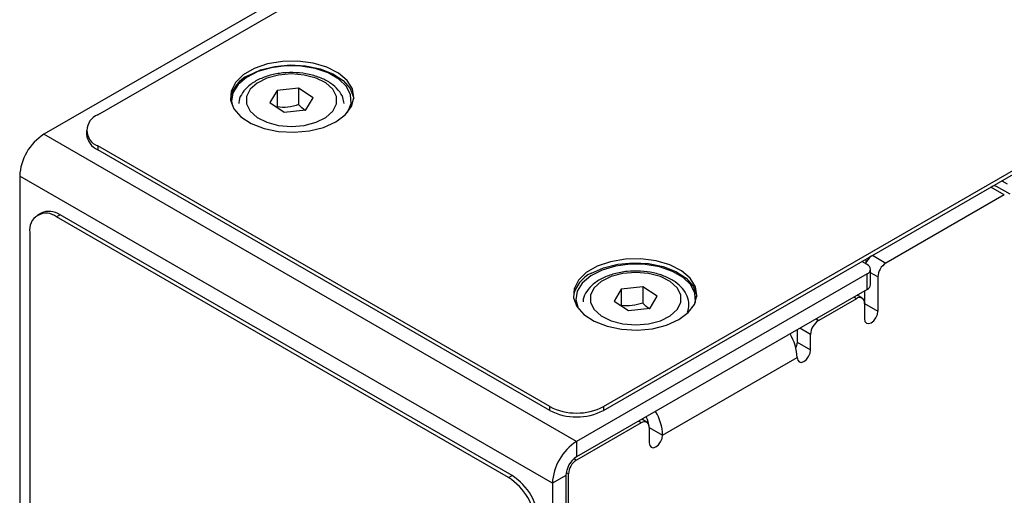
# Model space of a CAD drawing. Header units: millimetres. Extents: x 0 to 420, y 0 to 297.
# Tile 17 of 19: x 321 to 347, y 232 to 244. Entities that reach past the tile are written whole.
import ezdxf

# ---------------------------------------------------------------- set-up
doc = ezdxf.new("R2010")
doc.units = ezdxf.units.MM

msp = doc.modelspace()

# ---------------------------------------------------------------- linework, layer by layer
at = {"color": 7, "linetype": 'Continuous', "lineweight": 25}
for p, q in [((323.503, 241.651), (365.364, 265.817)), ((336.796, 233.977), (378.657, 258.142)), ((336.796, 233.875), (378.657, 258.04)), ((329.725, 245.549), (322.089, 241.141)), ((328.217, 242.29), (328.028, 241.975)), ((328.784, 242.353), (328.217, 242.29)), ((328.217, 242.29), (328.217, 241.861)), ((329.162, 242.101), (328.784, 242.353)), ((328.784, 242.353), (328.784, 241.924)), ((328.028, 241.975), (328.407, 241.723)), ((328.973, 241.786), (329.162, 242.101)), ((328.407, 241.723), (328.973, 241.786)), ((323.21, 241.243), (323.21, 241.141)), ((336.089, 233.058), (322.089, 241.141)), ((335.382, 233.977), (323.503, 240.835)), ((323.503, 240.835), (323.503, 240.732)), ((335.382, 233.875), (323.503, 240.732)), ((335.453, 231.956), (321.452, 240.038)), ((321.452, 240.038), (321.452, 217.01)), ((347.262, 239.916), (347.403, 239.834)), ((347.481, 239.564), (347.127, 239.768)), ((347.331, 239.549), (344.22, 237.753)), ((322.013, 239.067), (321.923, 239.015)), ((322.513, 239.018), (322.423, 238.966)), ((334.302, 232.108), (322.423, 238.966)), ((334.392, 232.16), (322.513, 239.018)), ((321.716, 238.557), (321.716, 229.576)), ((343.726, 237.712), (343.585, 237.793)), ((343.814, 237.181), (343.814, 237.589)), ((343.726, 237.467), (336.089, 233.058)), ((343.726, 237.059), (343.726, 237.467)), ((344.008, 237.386), (344.008, 236.488)), ((343.726, 237.059), (336.089, 232.65)), ((337.265, 237.066), (337.077, 236.751)), ((337.832, 237.129), (337.265, 237.066)), ((337.265, 237.066), (337.265, 236.638)), ((338.211, 236.878), (337.832, 237.129)), ((337.832, 237.129), (337.832, 236.701)), ((338.022, 236.563), (338.211, 236.878)), ((343.442, 236.814), (342.452, 236.243)), ((343.592, 236.829), (343.46, 236.905)), ((343.654, 237.017), (343.654, 236.692)), ((337.077, 236.751), (337.455, 236.5)), ((337.455, 236.5), (338.022, 236.563)), ((343.654, 236.692), (343.654, 236.284)), ((343.654, 236.692), (344.008, 236.488)), ((341.886, 235.996), (341.886, 235.671)), ((342.24, 235.467), (342.24, 235.876)), ((341.886, 235.671), (342.24, 235.467)), ((338.351, 233.222), (341.886, 235.263)), ((335.382, 233.875), (335.382, 233.977)), ((336.796, 233.977), (336.796, 233.875)), ((337.785, 233.549), (336.088, 232.569)), ((337.935, 233.564), (337.804, 233.64)), ((337.997, 233.426), (337.997, 233.018)), ((337.997, 233.426), (338.351, 233.222)), ((336.089, 233.058), (336.089, 232.65)), ((334.302, 232.108), (334.392, 232.16)), ((335.806, 232.16), (335.453, 231.956)), ((335.806, 232.16), (335.806, 209.132)), ((335.876, 209.5), (335.876, 232.202)), ((335.453, 231.956), (335.453, 208.927))]:
    msp.add_line(p, q, dxfattribs=at)
at = {"color": 8, "linetype": 'Continuous', "lineweight": 25}
for p, q in [((347.331, 239.549), (346.979, 239.753)), ((347.014, 239.773), (347.014, 239.771)), ((343.691, 237.855), (343.691, 237.749)), ((343.867, 237.957), (344.22, 237.753)), ((344.008, 237.386), (343.814, 237.498)), ((343.442, 236.814), (343.373, 236.854)), ((342.383, 236.283), (342.452, 236.243)), ((342.24, 235.876), (341.958, 236.038)), ((337.785, 233.549), (337.716, 233.589)), ((336.026, 232.605), (336.088, 232.569)), ((335.876, 232.202), (335.814, 232.238))]:
    msp.add_line(p, q, dxfattribs=at)
at = {"color": 7, "linetype": 'Continuous', "lineweight": 25, "flags": 128}
for points in [[(329.761, 241.467), (330.01, 241.653), (330.172, 241.869), (330.236, 242.101), (330.198, 242.335), (330.06, 242.556), (329.831, 242.751), (329.525, 242.906), (329.162, 243.013), (328.765, 243.065), (328.357, 243.057), (327.966, 242.992), (327.616, 242.872), (327.328, 242.706), (327.12, 242.503), (327.007, 242.277), (326.994, 242.042), (327.083, 241.813), (327.268, 241.603), (327.537, 241.427), (327.874, 241.295), (328.257, 241.215), (328.663, 241.193), (329.065, 241.23), (329.439, 241.323), (329.761, 241.467)], [(330.065, 241.711), (330.077, 241.73), (330.163, 241.952), (330.151, 242.18), (330.041, 242.399), (329.84, 242.595), (329.561, 242.756), (329.221, 242.872), (328.842, 242.936), (328.447, 242.943), (328.062, 242.893), (327.71, 242.79), (327.414, 242.639), (327.192, 242.451), (327.058, 242.236), (327.021, 242.009), (327.042, 241.888)], [(327.463, 242.692), (327.784, 242.836), (328.158, 242.929), (328.561, 242.966), (328.966, 242.944), (329.349, 242.864), (329.686, 242.732), (329.956, 242.556), (330.141, 242.346), (330.229, 242.117), (330.234, 242.08)], [(327.691, 241.585), (327.948, 241.456), (328.258, 241.375), (328.596, 241.347), (328.933, 241.375), (329.243, 241.457), (329.5, 241.585), (329.684, 241.751), (329.78, 241.94), (329.78, 242.136), (329.684, 242.325), (329.5, 242.491), (329.242, 242.619), (328.932, 242.701), (328.595, 242.729), (328.258, 242.701), (327.948, 242.619), (327.69, 242.49), (327.506, 242.325), (327.41, 242.136), (327.41, 241.939), (327.506, 241.751), (327.691, 241.585)], [(338.776, 236.263), (339.026, 236.448), (339.188, 236.664), (339.251, 236.897), (339.213, 237.131), (339.075, 237.352), (338.846, 237.546), (338.541, 237.702), (338.178, 237.809), (337.78, 237.86), (337.373, 237.853), (336.982, 237.787), (336.631, 237.667), (336.343, 237.501), (336.136, 237.299), (336.022, 237.073), (336.009, 236.838), (336.098, 236.608), (336.283, 236.399), (336.553, 236.222), (336.89, 236.09), (337.273, 236.01), (337.678, 235.988), (338.081, 236.025), (338.454, 236.119), (338.776, 236.263)], [(339.208, 236.708), (339.212, 236.729), (339.199, 236.957), (339.089, 237.176), (338.888, 237.372), (338.609, 237.533), (338.269, 237.649), (337.89, 237.713), (337.495, 237.72), (337.11, 237.67), (336.758, 237.567), (336.462, 237.416), (336.24, 237.227), (336.107, 237.013), (336.069, 236.786), (336.131, 236.561), (336.133, 236.558)], [(336.478, 237.487), (336.8, 237.631), (337.174, 237.725), (337.576, 237.762), (337.982, 237.739), (338.365, 237.66), (338.702, 237.528), (338.971, 237.351), (339.156, 237.142), (339.245, 236.912), (339.25, 236.875)], [(336.739, 236.362), (336.997, 236.233), (337.307, 236.151), (337.644, 236.123), (337.981, 236.151), (338.291, 236.233), (338.549, 236.362), (338.733, 236.528), (338.829, 236.716), (338.829, 236.913), (338.732, 237.102), (338.548, 237.267), (338.291, 237.396), (337.981, 237.478), (337.643, 237.506), (337.306, 237.478), (336.996, 237.396), (336.739, 237.267), (336.555, 237.101), (336.459, 236.913), (336.459, 236.716), (336.555, 236.527), (336.739, 236.362)], [(343.654, 236.284), (343.667, 236.213), (343.706, 236.169), (343.763, 236.158), (343.831, 236.182), (343.898, 236.236), (343.956, 236.314), (343.994, 236.402), (344.008, 236.488)], [(341.886, 235.671), (341.873, 235.585), (341.85, 235.527)], [(341.886, 235.263), (341.9, 235.193), (341.938, 235.149), (341.995, 235.138), (342.063, 235.161), (342.131, 235.216), (342.188, 235.293), (342.226, 235.381), (342.24, 235.467)], [(337.997, 233.018), (338.011, 232.948), (338.049, 232.904), (338.106, 232.892), (338.174, 232.916), (338.242, 232.971), (338.299, 233.048), (338.337, 233.136), (338.351, 233.222)]]:
    msp.add_lwpolyline(points, dxfattribs=at)
at = {"color": 7, "linetype": 'Continuous', "lineweight": 25}
for centre, radius, start, end in [((327.818, 241.928), 0.843, 114.9372, 169.6267), ((323.658, 241.243), 0.437, 110.7833, 249.2164), ((322.834, 239.976), 1.383, 122.6055, 177.3943), ((323.71, 241.191), 0.503, 185.6953, 245.6248), ((347.067, 239.64), 0.142, 64.8018, 117.586), ((322.147, 238.627), 0.437, 50.7967, 189.2141), ((322.22, 238.609), 0.503, 54.3825, 114.3071), ((344.125, 237.564), 0.473, 126.7865, 158.678), ((343.68, 237.589), 0.131, 290.784, 69.2166), ((344.468, 237.365), 0.461, 122.6058, 177.3946), ((336.833, 236.723), 0.843, 114.9372, 169.6267), ((343.664, 237.196), 0.151, 294.3746, 354.3057), ((343.525, 236.713), 0.131, 350.7861, 129.2043), ((342.7, 235.855), 0.461, 122.605, 177.3945), ((340.589, 235.219), 1.298, 1.9546, 31.0919), ((336.089, 235.341), 1.537, 242.6098, 297.3903), ((336.089, 235.239), 1.537, 242.6098, 297.3903), ((337.421, 233.407), 0.577, 1.9524, 31.0309), ((337.053, 233.178), 1.298, 1.9546, 31.0919), ((337.868, 233.447), 0.131, 350.786, 129.2032), ((336.835, 231.893), 1.383, 122.6055, 177.3943), ((336.421, 232.132), 0.615, 122.6055, 177.3942), ((336.336, 232.181), 0.461, 122.605, 177.3945), ((333.564, 230.865), 1.537, 2.6055, 57.3945), ((333.474, 230.813), 1.537, 2.6055, 57.3945)]:
    msp.add_arc(centre, radius, start, end, dxfattribs=at)
for points, knots in [([(329.978, 241.951), (329.971, 242.003), (329.954, 242.131), (329.832, 242.313), (329.639, 242.488), (329.378, 242.628), (329.065, 242.725), (328.72, 242.771), (328.368, 242.763), (328.028, 242.702), (327.722, 242.588), (327.474, 242.431), (327.306, 242.241), (327.215, 242.076), (327.214, 241.976), (327.213, 241.951)], [0, 0, 0, 0, 0.053934, 0.130995, 0.211333, 0.296145, 0.382875, 0.469439, 0.555865, 0.642574, 0.729982, 0.818638, 0.898761, 0.974522, 1, 1, 1, 1]), ([(328.784, 241.924), (328.692, 241.892), (328.598, 241.867), (328.405, 241.845), (328.31, 241.849), (328.217, 241.861)], [0, 0, 0, 0, 0.5, 0.5, 1, 1, 1, 1]), ([(328.964, 241.769), (328.962, 241.77), (328.902, 241.799), (328.843, 241.862), (328.784, 241.924)], [0, 0, 0, 0, 0.022899, 1, 1, 1, 1]), ([(339.008, 236.464), (339.023, 236.528), (339.058, 236.668), (339.007, 236.886), (338.882, 237.09), (338.687, 237.264), (338.427, 237.405), (338.113, 237.502), (337.769, 237.548), (337.416, 237.54), (337.077, 237.478), (336.77, 237.365), (336.522, 237.208), (336.354, 237.017), (336.263, 236.852), (336.262, 236.753), (336.262, 236.728)], [0, 0, 0, 0, 0.061147, 0.132789, 0.203428, 0.277069, 0.354813, 0.434313, 0.513662, 0.592884, 0.672366, 0.752488, 0.833755, 0.9072, 0.976645, 1, 1, 1, 1]), ([(337.832, 236.701), (337.74, 236.668), (337.646, 236.644), (337.453, 236.622), (337.358, 236.626), (337.265, 236.638)], [0, 0, 0, 0, 0.5, 0.5, 1, 1, 1, 1]), ([(338.012, 236.546), (338.011, 236.546), (337.951, 236.575), (337.891, 236.639), (337.832, 236.701)], [0, 0, 0, 0, 0.022899, 1, 1, 1, 1])]:
    msp.add_open_spline(points, degree=3, knots=knots, dxfattribs=at)

doc.saveas('drawing.dxf')
